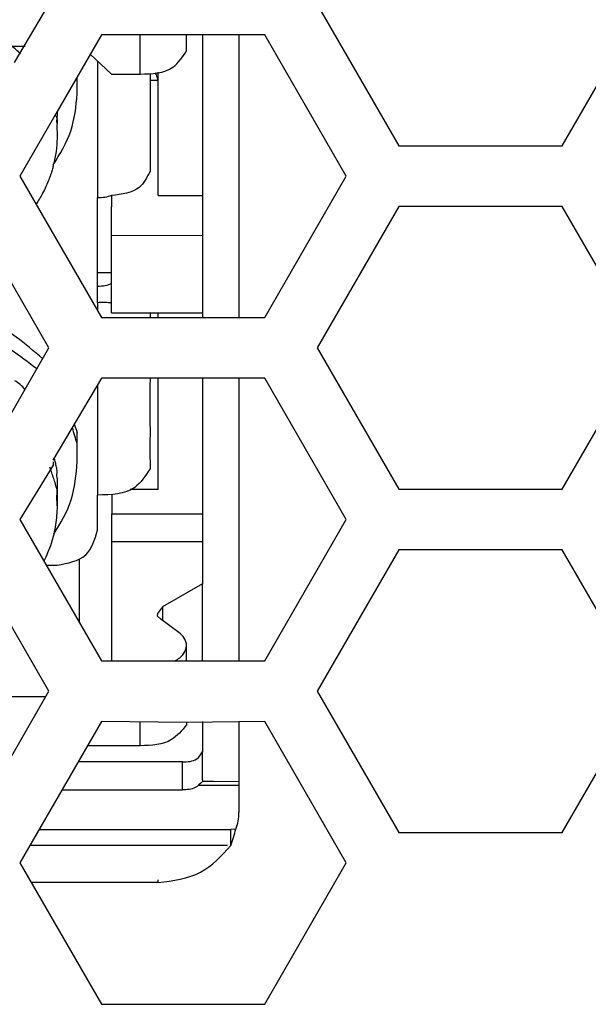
# Model space of a CAD drawing. Header units: millimetres. Extents: x -316 to 135, y 22 to 228.
# Tile 4 of 26: x -213 to -199, y 61 to 86. Entities that reach past the tile are written whole.
import ezdxf

# ---------------------------------------------------------------- set-up
doc = ezdxf.new("R2010")
doc.units = ezdxf.units.MM

# ---------------------------------------------------------------- blocks, each defined once
blk = doc.blocks.new('Abdeckfolie-S360-PSU_1__37', base_point=(-224.73, 61.466))
at = {"color": 7, "linetype": 'Continuous'}
for q in [(-208.631, 66.981), (-207.73, 66.993)]:
    blk.add_line((-208.352, 66.981), q, dxfattribs=at)
blk = doc.blocks.new('Abdeckfolie-S360-PSU_2__43', base_point=(-224.73, 61.466))
at = {"color": 7, "linetype": 'Continuous'}
for p, q in [((-207.73, 66.881), (-208.718, 66.881)), ((-208.352, 66.981), (-208.631, 66.981)), ((-208.352, 66.981), (-207.73, 66.993))]:
    blk.add_line(p, q, dxfattribs=at)
blk = doc.blocks.new('Label-Gehaeuse__58', base_point=(-224.73, 61.466))
at = {"color": 7, "linetype": 'Continuous'}
for p, q in [((-207.73, 85.466), (-207.73, 82.716)), ((-207.73, 82.716), (-207.73, 78.466)), ((-207.73, 76.966), (-207.73, 69.966)), ((-207.73, 68.466), (-207.73, 67.403)), ((-207.73, 67.403), (-207.73, 67.211)), ((-207.73, 67.211), (-207.73, 66.993)), ((-207.73, 66.993), (-207.73, 66.277))]:
    blk.add_line(p, q, dxfattribs=at)
for points, knots in [([(-207.806, 65.804), (-207.783, 65.87), (-207.736, 66.002), (-207.732, 66.143), (-207.73, 66.213)], [0, 0, 0, 0, 0.2074839, 0.4185108, 0.4185108, 0.4185108, 0.4185108]), ([(-207.93, 65.397), (-207.905, 65.464), (-207.854, 65.597), (-207.822, 65.735), (-207.806, 65.804)], [0, 0, 0, 0, 0.2143181, 0.4257146, 0.4257146, 0.4257146, 0.4257146])]:
    blk.add_open_spline(points, degree=3, knots=knots, dxfattribs=at)
blk.add_open_spline([(-207.73, 66.277), (-207.73, 66.266), (-207.73, 66.245), (-207.73, 66.224), (-207.73, 66.213)], degree=3, dxfattribs=at)
blk = doc.blocks.new('Innenbord__60', base_point=(-223.782, 61.466))
at = {"color": 7, "linetype": 'Continuous'}
for p, q in [((-209.024, 85.07), (-209.024, 85.466)), ((-208.629, 85.466), (-208.63, 84.11)), ((-211.729, 84.064), (-211.729, 84.408)), ((-209.928, 84.508), (-209.928, 82.716)), ((-208.63, 84.11), (-208.628, 83.301)), ((-212.23, 83.477), (-212.231, 83.421)), ((-212.231, 83.421), (-212.229, 83.364)), ((-212.23, 83.565), (-212.23, 83.477)), ((-212.229, 83.364), (-212.23, 83.277)), ((-212.23, 83.277), (-212.231, 83.221)), ((-212.231, 83.221), (-212.229, 82.964)), ((-208.628, 83.301), (-208.63, 83.244)), ((-208.63, 83.244), (-208.628, 82.716)), ((-209.928, 82.716), (-209.928, 82.083)), ((-208.628, 82.716), (-208.627, 82.364)), ((-208.627, 82.364), (-208.628, 81.487)), ((-208.628, 81.487), (-208.63, 81.31)), ((-210.881, 81.268), (-210.878, 81.209)), ((-210.88, 81.153), (-210.878, 81.209)), ((-208.63, 81.31), (-208.631, 81.268)), ((-208.631, 81.268), (-208.628, 80.501)), ((-210.878, 80.487), (-210.88, 81.153)), ((-210.878, 79.581), (-210.878, 80.487)), ((-208.628, 80.501), (-208.63, 80.444)), ((-208.63, 80.444), (-208.628, 79.582)), ((-211.228, 79.235), (-211.23, 79.525)), ((-210.88, 79.525), (-210.878, 79.581)), ((-210.878, 78.828), (-210.88, 79.525)), ((-208.628, 79.582), (-208.63, 79.525)), ((-208.63, 79.525), (-208.628, 78.582)), ((-211.23, 79.179), (-211.228, 79.235)), ((-211.228, 78.835), (-211.23, 79.179)), ((-210.88, 78.772), (-210.878, 78.828)), ((-210.878, 78.581), (-210.88, 78.772)), ((-209.928, 78.581), (-209.928, 78.466)), ((-208.628, 78.582), (-208.63, 78.525)), ((-208.63, 78.525), (-208.627, 78.466)), ((-209.928, 76.966), (-209.93, 76.765)), ((-208.627, 76.966), (-208.631, 75.623)), ((-209.93, 76.765), (-209.93, 76.632)), ((-209.93, 76.632), (-209.93, 76.112)), ((-209.93, 75.824), (-209.927, 75.707)), ((-211.73, 75.348), (-211.735, 75.624)), ((-209.927, 75.707), (-209.93, 75.304)), ((-208.631, 75.623), (-208.627, 73.606)), ((-211.728, 74.903), (-211.728, 75.303)), ((-212.329, 74.893), (-212.329, 74.817)), ((-209.93, 75.015), (-209.927, 74.899)), ((-209.927, 74.899), (-209.928, 74.722)), ((-212.23, 74.648), (-212.232, 74.737)), ((-212.232, 74.561), (-212.23, 74.648)), ((-212.229, 74.49), (-212.232, 74.561)), ((-212.229, 74.49), (-212.229, 74.317)), ((-212.229, 74.317), (-212.23, 74.248)), ((-211.23, 73.549), (-211.228, 74.03)), ((-211.228, 74.03), (-211.228, 74.072)), ((-211.227, 73.206), (-211.23, 73.549)), ((-208.627, 73.606), (-208.627, 72.923)), ((-208.627, 72.923), (-208.631, 72.823)), ((-208.631, 72.823), (-208.627, 72.014)), ((-208.627, 72.014), (-208.631, 71.957)), ((-208.631, 71.957), (-208.627, 71.872)), ((-208.627, 69.966), (-208.627, 71.872)), ((-209.751, 71.083), (-209.663, 71)), ((-209.022, 69.966), (-209.025, 70.291)), ((-209.022, 68.443), (-209.025, 68.386)), ((-208.627, 68.466), (-208.627, 67.718)), ((-208.627, 67.204), (-208.627, 67.718)), ((-208.627, 67.025), (-208.627, 67.204)), ((-208.007, 65.397), (-212.904, 65.397))]:
    blk.add_line(p, q, dxfattribs=at)
at = {"color": 1, "linetype": 'Continuous'}
for p, q in [((-211.229, 84.798), (-211.23, 81.777)), ((-211.23, 81.777), (-211.228, 81.487)), ((-211.228, 81.487), (-211.228, 81.433)), ((-211.228, 78.835), (-211.228, 78.632)), ((-211.228, 76.8), (-211.23, 74.415)), ((-211.23, 74.415), (-211.228, 74.072))]:
    blk.add_line(p, q, dxfattribs=at)
at = {"color": 7, "linetype": 'Continuous'}
for points, knots in [([(-212.322, 82.248), (-212.156, 82.52), (-211.825, 83.061), (-211.761, 83.693), (-211.729, 84.008)], [0, 0, 0, 0, 0.941118, 1.878244, 1.878244, 1.878244, 1.878244]), ([(-212.229, 82.908), (-212.234, 82.799), (-212.244, 82.576), (-212.296, 82.359), (-212.322, 82.248)], [0, 0, 0, 0, 0.327787, 0.6676001, 0.6676001, 0.6676001, 0.6676001]), ([(-212.322, 82.248), (-212.328, 82.214), (-212.342, 82.142), (-212.372, 82.049), (-212.401, 81.963), (-212.419, 81.915), (-212.428, 81.89)], [0, 0, 0, 0, 0.1038383, 0.2194886, 0.2944711, 0.3744537, 0.3744537, 0.3744537, 0.3744537]), ([(-212.428, 81.89), (-212.477, 81.772), (-212.568, 81.557), (-212.693, 81.359), (-212.751, 81.269)], [0, 0, 0, 0, 0.3805615, 0.7002864, 0.7002864, 0.7002864, 0.7002864]), ([(-211.728, 75.303), (-211.728, 75.316), (-211.729, 75.331), (-211.73, 75.346), (-211.73, 75.348)], [0, 0, 0, 0, 0.03884128, 0.04439003, 0.04439003, 0.04439003, 0.04439003])]:
    blk.add_open_spline(points, degree=3, knots=knots, dxfattribs=at)
at = {"color": 1, "linetype": 'Continuous'}
for points, knots in [([(-212.231, 83.421), (-212.245, 83.438), (-212.262, 83.456), (-212.278, 83.475), (-212.28, 83.477)], [0, 0, 0, 0, 0.06551235, 0.07487126, 0.07487126, 0.07487126, 0.07487126]), ([(-212.229, 83.364), (-212.229, 83.366), (-212.229, 83.385), (-212.23, 83.404), (-212.231, 83.421)], [0, 0, 0, 0, 0.00718778, 0.05750222, 0.05750222, 0.05750222, 0.05750222])]:
    blk.add_open_spline(points, degree=3, knots=knots, dxfattribs=at)
blk = doc.blocks.new('Platte__61', base_point=(-227.44, 61.443))
at = {"color": 7, "linetype": 'Continuous'}
blk.add_line((-211.132, 61.466), (-207.091, 61.466), dxfattribs=at)
blk = doc.blocks.new('Gehaeuse__62', base_point=(-227.44, 61.466))
at = {"color": 7, "linetype": 'Continuous'}
for p in [(-212.673, 65.797), (-207.806, 65.804)]:
    blk.add_line(p, (-207.93, 65.797), dxfattribs=at)
blk = doc.blocks.new('Netzteil-LCC600-28U-9P__63', base_point=(-227.44, 61.443))
for name, p in [('Gehaeuse__62', (-227.44, 61.466)), ('Platte__61', (-227.44, 61.443)), ('Innenbord__60', (-223.782, 61.466)), ('Label-Gehaeuse__58', (-224.73, 61.466))]:
    blk.add_blockref(name, p)
blk = doc.blocks.new('Innenbord__64', base_point=(-222.831, 66.719))
at = {"color": 1, "linetype": 'Continuous'}
for p, q in [((-210.174, 84.495), (-210.174, 85.466)), ((-211.229, 84.798), (-211.23, 81.777)), ((-209.728, 84.337), (-209.928, 84.337)), ((-211.23, 81.777), (-211.228, 81.487)), ((-211.228, 81.487), (-211.228, 81.433)), ((-211.228, 78.835), (-211.228, 78.632)), ((-211.228, 76.8), (-211.23, 74.415)), ((-211.23, 74.415), (-211.228, 74.072)), ((-210.877, 73.606), (-208.627, 73.606)), ((-210.877, 72.923), (-208.627, 72.923)), ((-209.623, 71.305), (-209.623, 70.971)), ((-210.172, 67.868), (-210.172, 68.466)), ((-209.127, 66.775), (-209.127, 67.468))]:
    blk.add_line(p, q, dxfattribs=at)
at = {"color": 7, "linetype": 'Continuous'}
for p, q in [((-209.024, 85.07), (-209.024, 85.466)), ((-208.629, 85.466), (-208.63, 84.11)), ((-219.779, 85.187), (-213.022, 85.188)), ((-211.408, 84.988), (-210.879, 84.495)), ((-211.729, 84.064), (-211.729, 84.408)), ((-210.879, 84.495), (-210.174, 84.495)), ((-209.928, 84.508), (-209.928, 82.716)), ((-209.728, 84.337), (-209.728, 84.54)), ((-209.728, 81.487), (-209.728, 84.337)), ((-208.63, 84.11), (-208.628, 83.301)), ((-212.23, 83.477), (-212.231, 83.421)), ((-212.231, 83.421), (-212.229, 83.364)), ((-212.23, 83.565), (-212.23, 83.477)), ((-212.229, 83.364), (-212.23, 83.277)), ((-212.23, 83.277), (-212.231, 83.221)), ((-212.231, 83.221), (-212.229, 82.964)), ((-208.628, 83.301), (-208.63, 83.244)), ((-208.63, 83.244), (-208.628, 82.716)), ((-209.928, 82.716), (-209.928, 82.083)), ((-208.628, 82.716), (-208.627, 82.364)), ((-208.627, 82.364), (-208.628, 81.487)), ((-211.228, 79.581), (-211.228, 81.433)), ((-210.878, 81.487), (-210.881, 81.268)), ((-209.728, 81.487), (-208.628, 81.487)), ((-208.628, 81.487), (-208.63, 81.31)), ((-210.881, 81.268), (-210.878, 81.209)), ((-210.88, 81.153), (-210.878, 81.209)), ((-208.63, 81.31), (-208.631, 81.268)), ((-208.631, 81.268), (-208.628, 80.501)), ((-210.878, 80.487), (-210.88, 81.153)), ((-208.628, 80.501), (-210.878, 80.487)), ((-210.878, 79.581), (-210.878, 80.487)), ((-208.628, 80.501), (-208.63, 80.444)), ((-208.63, 80.444), (-208.628, 79.582)), ((-211.23, 79.525), (-211.228, 79.581)), ((-211.228, 79.235), (-211.23, 79.525)), ((-211.228, 79.581), (-210.878, 79.581)), ((-210.88, 79.525), (-210.878, 79.581)), ((-210.878, 78.828), (-210.88, 79.525)), ((-208.628, 79.582), (-208.63, 79.525)), ((-208.63, 79.525), (-208.628, 78.582)), ((-211.23, 79.179), (-211.228, 79.235)), ((-211.228, 78.835), (-211.23, 79.179)), ((-210.88, 78.772), (-210.878, 78.828)), ((-210.878, 78.581), (-210.88, 78.772)), ((-210.878, 78.581), (-208.628, 78.582)), ((-209.928, 78.581), (-209.928, 78.466)), ((-209.728, 78.466), (-209.728, 78.581)), ((-208.628, 78.582), (-208.63, 78.525)), ((-208.63, 78.525), (-208.627, 78.466)), ((-209.928, 76.966), (-209.93, 76.765)), ((-209.727, 74.212), (-209.728, 76.966)), ((-208.627, 76.966), (-208.631, 75.623)), ((-209.93, 76.765), (-209.93, 76.632)), ((-209.93, 76.632), (-209.93, 76.112)), ((-209.93, 76.112), (-209.93, 75.824)), ((-209.93, 75.824), (-209.927, 75.707)), ((-211.73, 75.348), (-211.735, 75.624)), ((-209.927, 75.707), (-209.93, 75.304)), ((-208.631, 75.623), (-208.627, 73.606)), ((-211.728, 74.903), (-211.728, 75.303)), ((-209.93, 75.304), (-209.93, 75.015)), ((-212.329, 74.893), (-212.329, 74.817)), ((-209.93, 75.015), (-209.927, 74.899)), ((-209.927, 74.899), (-209.928, 74.722)), ((-212.23, 74.648), (-212.232, 74.737)), ((-212.232, 74.561), (-212.23, 74.648)), ((-212.229, 74.49), (-212.232, 74.561)), ((-212.229, 74.49), (-212.229, 74.317)), ((-212.229, 74.317), (-212.23, 74.248)), ((-212.23, 74.248), (-212.228, 74.203)), ((-212.228, 74.203), (-212.228, 73.803)), ((-209.727, 74.212), (-210.421, 74.212)), ((-211.23, 73.549), (-211.228, 74.03)), ((-211.228, 74.03), (-211.228, 74.072)), ((-210.877, 74.096), (-210.877, 73.606)), ((-211.227, 73.206), (-211.23, 73.549)), ((-208.627, 73.606), (-208.627, 72.923)), ((-210.877, 69.966), (-210.877, 72.923)), ((-208.627, 72.923), (-208.631, 72.823)), ((-208.631, 72.823), (-208.627, 72.014)), ((-211.677, 70.91), (-211.677, 72.483)), ((-212.503, 72.34), (-212.227, 72.34)), ((-208.627, 72.014), (-208.631, 71.957)), ((-208.631, 71.957), (-208.627, 71.872)), ((-208.627, 71.872), (-209.623, 71.305)), ((-208.627, 69.966), (-208.627, 71.872)), ((-209.623, 71.305), (-209.747, 71.14)), ((-209.747, 71.14), (-209.751, 71.083)), ((-209.751, 71.083), (-209.663, 71)), ((-209.217, 70.668), (-209.663, 71)), ((-209.025, 70.291), (-209.022, 70.348)), ((-209.022, 69.966), (-209.025, 70.291)), ((-212.507, 69.08), (-219.777, 69.079)), ((-209.022, 68.443), (-209.025, 68.386)), ((-208.627, 68.466), (-208.627, 67.718)), ((-210.172, 67.868), (-211.478, 67.867)), ((-208.627, 67.204), (-208.627, 67.718)), ((-209.127, 67.468), (-211.709, 67.467)), ((-208.627, 67.025), (-208.627, 67.204)), ((-212.109, 66.775), (-210.93, 66.776)), ((-210.93, 66.776), (-209.127, 66.775))]:
    blk.add_line(p, q, dxfattribs=at)
blk.add_arc((-209.436, 70.315), 0.415, 4.4866, 58.1536, dxfattribs=at)
at = {"color": 1, "linetype": 'Continuous'}
for points, knots in [([(-213.133, 84.996), (-213.168, 85.029), (-213.239, 85.096), (-213.314, 85.157), (-213.352, 85.188)], [0, 0, 0, 0, 0.1448953, 0.2907009, 0.2907009, 0.2907009, 0.2907009]), ([(-212.231, 83.421), (-212.245, 83.438), (-212.262, 83.456), (-212.278, 83.475), (-212.28, 83.477)], [0, 0, 0, 0, 0.06551235, 0.07487126, 0.07487126, 0.07487126, 0.07487126]), ([(-212.23, 83.277), (-212.236, 83.298), (-212.244, 83.328), (-212.232, 83.355), (-212.229, 83.364)], [0, 0, 0, 0, 0.06091832, 0.08847932, 0.08847932, 0.08847932, 0.08847932]), ([(-212.229, 83.364), (-212.229, 83.366), (-212.229, 83.385), (-212.23, 83.404), (-212.231, 83.421)], [0, 0, 0, 0, 0.00718778, 0.05750222, 0.05750222, 0.05750222, 0.05750222]), ([(-212.228, 74.203), (-212.255, 74.298), (-212.31, 74.485), (-212.374, 74.669), (-212.406, 74.76)], [0, 0, 0, 0, 0.2941186, 0.5843988, 0.5843988, 0.5843988, 0.5843988]), ([(-212.228, 73.803), (-212.23, 73.87), (-212.233, 74.004), (-212.23, 74.137), (-212.228, 74.203)], [0, 0, 0, 0, 0.2000797, 0.4000713, 0.4000713, 0.4000713, 0.4000713])]:
    blk.add_open_spline(points, degree=3, knots=knots, dxfattribs=at)
at = {"color": 7, "linetype": 'Continuous'}
for points, knots in [([(-210.174, 84.495), (-209.874, 84.503), (-209.383, 84.517), (-209.124, 84.915), (-209.024, 85.07)], [0, 0, 0, 0, 0.830323, 1.358366, 1.358366, 1.358366, 1.358366]), ([(-209.728, 84.337), (-209.733, 84.364), (-209.744, 84.432), (-209.779, 84.491), (-209.799, 84.527)], [0, 0, 0, 0, 0.0828656, 0.2040439, 0.2040439, 0.2040439, 0.2040439]), ([(-212.322, 82.248), (-212.156, 82.52), (-211.825, 83.061), (-211.761, 83.693), (-211.729, 84.008)], [0, 0, 0, 0, 0.941118, 1.878244, 1.878244, 1.878244, 1.878244]), ([(-211.729, 84.008), (-211.729, 84.024), (-211.729, 84.043), (-211.729, 84.061), (-211.729, 84.064)], [0, 0, 0, 0, 0.04872852, 0.05568974, 0.05568974, 0.05568974, 0.05568974]), ([(-212.229, 82.908), (-212.234, 82.799), (-212.244, 82.576), (-212.296, 82.359), (-212.322, 82.248)], [0, 0, 0, 0, 0.327787, 0.6676001, 0.6676001, 0.6676001, 0.6676001]), ([(-212.229, 82.964), (-212.229, 82.961), (-212.229, 82.943), (-212.229, 82.924), (-212.229, 82.908)], [0, 0, 0, 0, 0.00696122, 0.05568974, 0.05568974, 0.05568974, 0.05568974]), ([(-212.322, 82.248), (-212.328, 82.214), (-212.342, 82.142), (-212.372, 82.049), (-212.401, 81.963), (-212.419, 81.915), (-212.428, 81.89)], [0, 0, 0, 0, 0.1038383, 0.2194886, 0.2944711, 0.3744537, 0.3744537, 0.3744537, 0.3744537]), ([(-209.928, 82.083), (-210.006, 81.935), (-210.198, 81.567), (-210.624, 81.517), (-210.878, 81.487)], [0, 0, 0, 0, 0.476173, 1.186472, 1.186472, 1.186472, 1.186472]), ([(-212.428, 81.89), (-212.477, 81.772), (-212.568, 81.557), (-212.693, 81.359), (-212.751, 81.269)], [0, 0, 0, 0, 0.3805615, 0.7002864, 0.7002864, 0.7002864, 0.7002864]), ([(-210.878, 81.487), (-210.935, 81.469), (-211.049, 81.434), (-211.168, 81.433), (-211.228, 81.433)], [0, 0, 0, 0, 0.1768224, 0.3558108, 0.3558108, 0.3558108, 0.3558108]), ([(-210.878, 79.307), (-210.93, 79.286), (-211.042, 79.243), (-211.163, 79.238), (-211.228, 79.235)], [0, 0, 0, 0, 0.1663447, 0.3597486, 0.3597486, 0.3597486, 0.3597486]), ([(-212.585, 77.446), (-213.019, 77.817), (-213.924, 78.591), (-215.111, 78.707), (-215.728, 78.768)], [0, 0, 0, 0, 1.673294, 3.483904, 3.483904, 3.483904, 3.483904]), ([(-210.878, 78.828), (-210.935, 78.832), (-211.051, 78.84), (-211.168, 78.837), (-211.228, 78.835)], [0, 0, 0, 0, 0.1717646, 0.3506667, 0.3506667, 0.3506667, 0.3506667]), ([(-212.729, 77.195), (-213.154, 77.519), (-214.037, 78.19), (-215.969, 78.503), (-218.21, 77.985), (-219.096, 76.648), (-219.518, 76.012)], [0, 0, 0, 0, 1.578592, 3.28003, 5.726725, 7.944866, 7.944866, 7.944866, 7.944866]), ([(-213.023, 76.687), (-213.06, 76.729), (-213.135, 76.813), (-213.23, 76.873), (-213.278, 76.903)], [0, 0, 0, 0, 0.16654, 0.3358272, 0.3358272, 0.3358272, 0.3358272]), ([(-211.799, 75.811), (-211.787, 75.78), (-211.764, 75.718), (-211.745, 75.655), (-211.735, 75.624)], [0, 0, 0, 0, 0.1002278, 0.1984258, 0.1984258, 0.1984258, 0.1984258]), ([(-211.73, 75.348), (-211.751, 75.412), (-211.793, 75.539), (-211.827, 75.669), (-211.844, 75.734)], [0, 0, 0, 0, 0.2028387, 0.4024495, 0.4024495, 0.4024495, 0.4024495]), ([(-211.728, 75.303), (-211.728, 75.316), (-211.729, 75.331), (-211.73, 75.346), (-211.73, 75.348)], [0, 0, 0, 0, 0.03884128, 0.04439003, 0.04439003, 0.04439003, 0.04439003]), ([(-211.728, 75.303), (-211.728, 75.316), (-211.729, 75.331), (-211.73, 75.346), (-211.73, 75.348)], [0, 0, 0, 0, 0.03884128, 0.04439003, 0.04439003, 0.04439003, 0.04439003]), ([(-212.312, 73.102), (-212.145, 73.378), (-211.809, 73.932), (-211.755, 74.579), (-211.728, 74.903)], [0, 0, 0, 0, 0.953349, 1.91706, 1.91706, 1.91706, 1.91706]), ([(-212.232, 74.737), (-212.243, 74.775), (-212.265, 74.85), (-212.28, 74.926), (-212.288, 74.965)], [0, 0, 0, 0, 0.1178414, 0.2339996, 0.2339996, 0.2339996, 0.2339996]), ([(-209.928, 74.722), (-210.041, 74.547), (-210.334, 74.096), (-210.889, 74.081), (-211.228, 74.072)], [0, 0, 0, 0, 0.596938, 1.535541, 1.535541, 1.535541, 1.535541]), ([(-212.228, 73.803), (-212.235, 73.647), (-212.249, 73.332), (-212.347, 72.945), (-212.456, 72.647), (-212.525, 72.504), (-212.558, 72.436)], [0, 0, 0, 0, 0.470335, 0.942593, 1.191489, 1.419144, 1.419144, 1.419144, 1.419144]), ([(-210.877, 72.923), (-210.877, 72.966), (-210.877, 73.067), (-210.877, 73.233), (-210.877, 73.418), (-210.877, 73.544), (-210.877, 73.606)], [0, 0, 0, 0, 0.1287826, 0.3036032, 0.4982435, 0.6830127, 0.6830127, 0.6830127, 0.6830127]), ([(-212.227, 72.34), (-211.958, 72.387), (-211.446, 72.478), (-211.298, 72.971), (-211.227, 73.206)], [0, 0, 0, 0, 0.751127, 1.429826, 1.429826, 1.429826, 1.429826]), ([(-209.313, 69.966), (-209.231, 70.016), (-209.083, 70.107), (-209.041, 70.274), (-209.022, 70.348)], [0, 0, 0, 0, 0.2750986, 0.4968581, 0.4968581, 0.4968581, 0.4968581]), ([(-209.025, 68.386), (-209.14, 68.245), (-209.427, 67.893), (-209.892, 67.877), (-210.172, 67.868)], [0, 0, 0, 0, 0.522985, 1.312436, 1.312436, 1.312436, 1.312436]), ([(-209.127, 67.468), (-208.997, 67.471), (-208.784, 67.477), (-208.671, 67.65), (-208.627, 67.718)], [0, 0, 0, 0, 0.361001, 0.5905926, 0.5905926, 0.5905926, 0.5905926]), ([(-208.631, 66.981), (-208.687, 66.924), (-208.821, 66.788), (-209.015, 66.78), (-209.127, 66.775)], [0, 0, 0, 0, 0.2335274, 0.5553598, 0.5553598, 0.5553598, 0.5553598]), ([(-208.627, 67.025), (-208.627, 67.023), (-208.628, 67.009), (-208.63, 66.994), (-208.631, 66.981)], [0, 0, 0, 0, 0.00544919, 0.04359348, 0.04359348, 0.04359348, 0.04359348])]:
    blk.add_open_spline(points, degree=3, knots=knots, dxfattribs=at)
blk = doc.blocks.new('Label-Gehaeuse__65', base_point=(-224.73, 61.466))
at = {"color": 7, "linetype": 'Continuous'}
for p, q in [((-207.73, 85.466), (-207.73, 82.716)), ((-207.73, 82.716), (-207.73, 78.466)), ((-207.73, 76.966), (-207.73, 69.966)), ((-207.73, 68.466), (-207.73, 67.403)), ((-207.73, 67.403), (-207.73, 67.211)), ((-207.73, 67.211), (-207.73, 66.993)), ((-207.73, 66.993), (-207.73, 66.277)), ((-207.73, 66.277), (-207.73, 66.213)), ((-209.73, 64.481), (-212.873, 64.481))]:
    blk.add_line(p, q, dxfattribs=at)
at = {"color": 1, "linetype": 'Continuous'}
blk.add_line((-209.73, 64.481), (-209.73, 64.545), dxfattribs=at)
at = {"color": 7, "linetype": 'Continuous'}
for points, knots in [([(-207.806, 65.804), (-207.783, 65.87), (-207.736, 66.002), (-207.732, 66.143), (-207.73, 66.213)], [0, 0, 0, 0, 0.2074839, 0.4185108, 0.4185108, 0.4185108, 0.4185108]), ([(-207.93, 65.397), (-207.905, 65.464), (-207.854, 65.597), (-207.822, 65.735), (-207.806, 65.804)], [0, 0, 0, 0, 0.2143181, 0.4257146, 0.4257146, 0.4257146, 0.4257146]), ([(-209.73, 64.481), (-209.358, 64.527), (-208.644, 64.614), (-208.161, 65.144), (-207.93, 65.397)], [0, 0, 0, 0, 1.084657, 2.080555, 2.080555, 2.080555, 2.080555])]:
    blk.add_open_spline(points, degree=3, knots=knots, dxfattribs=at)
blk.add_open_spline([(-207.73, 66.277), (-207.73, 66.266), (-207.73, 66.245), (-207.73, 66.224), (-207.73, 66.213)], degree=3, dxfattribs=at)
blk = doc.blocks.new('Platte__68', base_point=(-227.44, 64.199))
at = {"color": 7, "linetype": 'Continuous'}
blk.add_line((-212.109, 66.775), (-210.93, 66.776), dxfattribs=at)
blk = doc.blocks.new('Gehaeuse__69', base_point=(-227.44, 61.466))
at = {"color": 7, "linetype": 'Continuous'}
for p, q in [((-212.673, 65.797), (-207.93, 65.797)), ((-207.806, 65.804), (-207.93, 65.797)), ((-208.007, 65.397), (-212.904, 65.397))]:
    blk.add_line(p, q, dxfattribs=at)
at = {"color": 1, "linetype": 'Continuous'}
blk.add_line((-207.93, 65.397), (-207.93, 65.797), dxfattribs=at)
blk = doc.blocks.new('Netzteil-LCC600-28U-9P_1_1__70', base_point=(-227.44, 61.466))
for name, p in [('Platte__68', (-227.44, 64.199)), ('Gehaeuse__69', (-227.44, 61.466)), ('Innenbord__64', (-222.831, 66.719)), ('Label-Gehaeuse__65', (-224.73, 61.466))]:
    blk.add_blockref(name, p)
blk = doc.blocks.new('Kuehlkoerper-PSU__73', base_point=(-227.555, 82.697))
at = {"color": 7, "linetype": 'Continuous'}
blk.add_line((-203.771, 82.716), (-199.729, 82.716), dxfattribs=at)
blk = doc.blocks.new('Gehaeuseschale-unten-PSU__75', base_point=(-308.43, 36.716))
at = {"color": 7, "linetype": 'Continuous'}
for p, q in [((-213.279, 84.779), (-212.429, 86.216)), ((-205.792, 86.216), (-203.771, 82.716)), ((-199.729, 82.716), (-197.709, 86.216)), ((-211.132, 85.466), (-212.23, 83.565)), ((-207.091, 85.466), (-211.132, 85.466)), ((-205.07, 81.966), (-207.091, 85.466)), ((-212.23, 83.565), (-213.153, 81.966)), ((-203.771, 82.716), (-199.729, 82.716)), ((-213.153, 81.966), (-211.132, 78.466)), ((-207.091, 78.466), (-205.07, 81.966)), ((-212.429, 77.716), (-214.449, 81.216)), ((-203.771, 81.216), (-205.792, 77.716)), ((-199.729, 81.216), (-203.771, 81.216)), ((-197.709, 77.716), (-199.729, 81.216)), ((-211.132, 78.466), (-207.091, 78.466)), ((-213.944, 75.091), (-212.429, 77.716)), ((-205.792, 77.716), (-203.771, 74.216)), ((-199.729, 74.216), (-197.709, 77.716)), ((-211.132, 76.966), (-212.332, 74.934)), ((-207.091, 76.966), (-211.132, 76.966)), ((-205.07, 73.466), (-207.091, 76.966)), ((-212.329, 74.893), (-212.329, 74.817)), ((-212.329, 74.817), (-213.153, 73.466)), ((-203.771, 74.216), (-199.729, 74.216)), ((-213.153, 73.466), (-211.132, 69.966)), ((-207.091, 69.966), (-205.07, 73.466)), ((-212.429, 69.216), (-214.449, 72.716)), ((-203.771, 72.716), (-205.792, 69.216)), ((-199.729, 72.716), (-203.771, 72.716)), ((-197.709, 69.216), (-199.729, 72.716)), ((-211.132, 69.966), (-208.627, 69.966)), ((-208.627, 69.966), (-207.091, 69.966)), ((-214.449, 65.716), (-212.429, 69.216)), ((-205.792, 69.216), (-203.771, 65.716)), ((-199.729, 65.716), (-197.709, 69.216)), ((-211.132, 68.466), (-213.153, 64.966)), ((-209.022, 68.443), (-211.132, 68.466)), ((-207.091, 68.466), (-209.022, 68.443)), ((-205.07, 64.966), (-207.091, 68.466)), ((-203.771, 65.716), (-199.729, 65.716)), ((-213.153, 64.966), (-211.132, 61.466)), ((-207.091, 61.466), (-205.07, 64.966)), ((-211.132, 61.466), (-207.091, 61.466))]:
    blk.add_line(p, q, dxfattribs=at)
blk = doc.blocks.new('Netzteil-S360__79', base_point=(-315.931, 21.782))
for name, p in [('Kuehlkoerper-PSU__73', (-227.555, 82.697)), ('Netzteil-LCC600-28U-9P_1_1__70', (-227.44, 61.466)), ('Netzteil-LCC600-28U-9P__63', (-227.44, 61.443)), ('Gehaeuseschale-unten-PSU__75', (-308.43, 36.716)), ('Abdeckfolie-S360-PSU_1__37', (-224.73, 61.466)), ('Abdeckfolie-S360-PSU_2__43', (-224.73, 61.466))]:
    blk.add_blockref(name, p)
blk = doc.blocks.new('SA_LinksA', base_point=(-90.68, 125))
blk.add_blockref('Netzteil-S360__79', (-315.931, 21.782))

msp = doc.modelspace()

# ---------------------------------------------------------------- block references
msp.add_blockref('SA_LinksA', (-90.68, 125))

doc.saveas('drawing.dxf')
